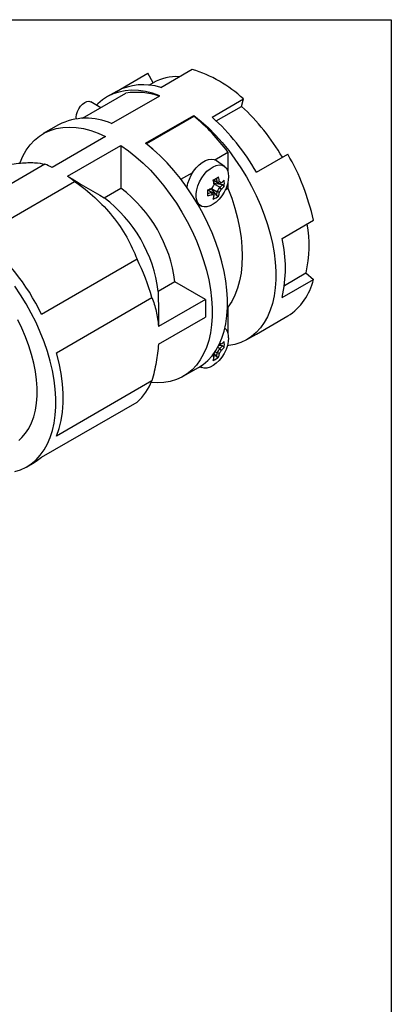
# Model space of a CAD drawing. Header units: inches. Extents: x 0 to 33, y 0 to 25.5.
# Tile 19 of 19: x 30 to 33, y 17.4 to 25.5. Entities that reach past the tile are written whole.
import ezdxf

# ---------------------------------------------------------------- set-up
doc = ezdxf.new("R2010")
doc.units = ezdxf.units.IN
doc.header["$LTSCALE"] = 3
doc.header["$MEASUREMENT"] = 0
doc.linetypes.add('SLD-Solid', pattern=[0])
doc.layers.add('SLD-DEFPOINTS', color=7, linetype='Continuous')

# ---------------------------------------------------------------- blocks, each defined once
blk = doc.blocks.new('Block2')
at = {"color": 7, "linetype": 'SLD-Solid', "lineweight": 18}
for p, q in [((33.0003, 25.5003), (0.0003, 25.5003)), ((33.0003, 0.0003), (33.0003, 25.5003))]:
    blk.add_line(p, q, dxfattribs=at)

msp = doc.modelspace()

# ---------------------------------------------------------------- linework, layer by layer
at = {"color": 7, "linetype": 'SLD-Solid'}
for p, q in [((0.0003, 25.5003), (33.0003, 25.5003)), ((33.0003, 25.5003), (33.0003, 0.0003))]:
    msp.add_line(p, q, dxfattribs=at)
for p, q in [((30.7509, 24.9139), (31.0072, 25.0619)), ((31.0515, 24.9852), (31.0072, 25.0619)), ((31.1141, 24.9464), (31.3704, 25.0944)), ((31.0161, 24.9648), (31.0515, 24.9852)), ((30.4733, 24.6943), (30.8284, 24.8993)), ((30.751, 24.914), (30.6732, 24.8691)), ((30.6232, 24.7809), (30.5408, 24.8284)), ((30.7115, 24.6506), (31.1068, 24.8788)), ((31.5334, 24.7043), (31.7898, 24.8523)), ((31.7735, 24.7918), (31.7898, 24.8523)), ((30.9899, 24.4899), (31.3852, 24.7181)), ((31.3852, 24.7181), (31.3852, 24.7119)), ((31.5677, 24.673), (31.7735, 24.7918)), ((30.2779, 24.6409), (30.1526, 24.5685)), ((30.9962, 24.4873), (31.3852, 24.7119)), ((30.6628, 24.5452), (30.2244, 24.2921)), ((30.9962, 24.4873), (30.9962, 24.485)), ((30.3497, 24.2198), (30.7881, 24.4729)), ((30.7881, 24.4729), (30.7881, 24.1224)), ((31.5562, 24.3552), (31.6636, 24.4172)), ((31.6636, 24.4172), (31.6636, 24.2564)), ((31.8966, 24.2525), (32.1529, 24.4005)), ((30.1654, 24.3183), (29.3837, 23.8671)), ((31.6353, 24.2999), (31.5703, 24.3474)), ((31.2792, 24.1953), (31.3757, 24.251)), ((29.6269, 23.7266), (30.4086, 24.1779)), ((31.5756, 24.1701), (31.546, 24.1872)), ((31.546, 24.1872), (31.5967, 24.158)), ((31.6198, 24.1502), (31.5504, 24.161)), ((31.551, 24.1558), (31.551, 24.1559)), ((31.5967, 24.1296), (31.551, 24.1559)), ((31.5756, 24.1701), (31.5758, 24.17)), ((31.5967, 24.158), (31.5967, 24.158)), ((31.6636, 24.1725), (31.6636, 24.1221)), ((30.6517, 24.0437), (30.7881, 24.1224)), ((31.5003, 24.1081), (31.5299, 24.091)), ((31.5252, 24.1174), (31.5693, 24.0627)), ((31.5299, 24.1194), (31.5301, 24.1195)), ((31.5299, 24.1194), (31.5756, 24.0931)), ((31.5301, 24.0909), (31.5299, 24.091)), ((31.5758, 24.0932), (31.5756, 24.0931)), ((31.5967, 24.1294), (31.5967, 24.1296)), ((31.6419, 24.1096), (31.6636, 24.1221)), ((31.4192, 23.987), (31.4474, 23.9745)), ((31.4218, 23.9825), (31.425, 23.9844)), ((32.1063, 23.7121), (32.3626, 23.8601)), ((30.9198, 23.542), (30.1381, 23.0907)), ((31.2296, 23.3576), (31.0933, 23.2789)), ((31.4799, 23.2131), (31.2296, 23.3576)), ((32.1063, 23.2279), (32.3626, 23.3759)), ((32.1259, 23.3278), (32.3021, 23.4295)), ((32.3021, 23.4295), (32.3626, 23.3759)), ((30.2597, 22.7773), (31.0415, 23.2285)), ((31.4799, 23.2131), (31.0945, 22.9907)), ((31.4799, 23.2131), (31.4799, 23.0685)), ((31.6603, 23.1476), (31.6636, 23.1495)), ((31.6636, 23.1495), (31.6636, 22.9383)), ((31.0945, 22.846), (31.4799, 23.0685)), ((31.8966, 22.9296), (32.1529, 23.0775)), ((31.8188, 22.8847), (31.8966, 22.9295)), ((31.5967, 22.8115), (31.5803, 22.821)), ((31.6198, 22.8322), (31.5888, 22.837)), ((31.5917, 22.8428), (31.5967, 22.8399)), ((31.5917, 22.8428), (31.5967, 22.8399)), ((31.5967, 22.8399), (31.5967, 22.8399)), ((31.5967, 22.8113), (31.5967, 22.8115)), ((31.6636, 22.8545), (31.6636, 22.8544)), ((31.6636, 22.8544), (31.6636, 22.8544)), ((31.551, 22.7608), (31.5442, 22.7648)), ((31.5484, 22.7705), (31.5693, 22.7446)), ((31.5585, 22.7849), (31.5756, 22.775)), ((31.5758, 22.7751), (31.5756, 22.775)), ((31.2982, 22.5841), (31.4235, 22.6565)), ((31.4336, 22.6625), (31.4474, 22.6564)), ((31.0415, 22.5469), (30.2597, 22.0956)), ((30.1381, 21.9226), (30.9198, 22.3739)), ((30.0176, 21.8449), (30.0781, 21.8798))]:
    msp.add_line(p, q)
at = {"flags": 128}
for points in [[(31.1068, 24.8788), (31.047, 24.8986), (30.9882, 24.9125), (30.931, 24.9206), (30.8755, 24.9227), (30.8222, 24.9188), (30.7713, 24.909), (30.7231, 24.8932), (30.6779, 24.8717), (30.6359, 24.8445), (30.5974, 24.8118), (30.5872, 24.8016)], [(30.423, 24.69), (30.422, 24.703), (30.4244, 24.7252), (30.4313, 24.7486), (30.4424, 24.7716), (30.4568, 24.7927), (30.4736, 24.8104), (30.4916, 24.8236), (30.5096, 24.8312), (30.5264, 24.8329), (30.5408, 24.8284)], [(31.3852, 24.7181), (31.4451, 24.6688), (31.5038, 24.6149), (31.561, 24.5569), (31.6165, 24.4949), (31.6698, 24.4295), (31.7207, 24.3608), (31.769, 24.2895), (31.8142, 24.2157), (31.8562, 24.14), (31.8946, 24.0629), (31.9294, 23.9846), (31.9603, 23.9058), (31.9871, 23.8268), (32.0097, 23.748), (32.0279, 23.67), (32.0417, 23.5932), (32.0509, 23.518), (32.0555, 23.4449), (32.0555, 23.3742), (32.0509, 23.3064), (32.0417, 23.2418), (32.0279, 23.1809), (32.0097, 23.1239), (31.9871, 23.0713), (31.9603, 23.0232), (31.9294, 22.98), (31.8946, 22.942), (31.8562, 22.9092), (31.8142, 22.882), (31.769, 22.8605), (31.7207, 22.8448), (31.6698, 22.8349), (31.6582, 22.8336)], [(29.9614, 24.3283), (29.963, 24.3326), (29.9861, 24.3856), (30.0136, 24.4339), (30.0453, 24.4772), (30.081, 24.5152), (30.1204, 24.5477), (30.1634, 24.5745), (30.2097, 24.5955), (30.259, 24.6105), (30.3111, 24.6194), (30.3655, 24.6222), (30.4221, 24.6189), (30.4805, 24.6094), (30.5403, 24.5939), (30.6012, 24.5725), (30.6628, 24.5452)], [(31.4235, 22.6565), (31.4608, 22.681), (31.4993, 22.7138), (31.5341, 22.7518), (31.565, 22.795), (31.5918, 22.8431), (31.6144, 22.8957), (31.6326, 22.9527), (31.6464, 23.0136), (31.6556, 23.0782), (31.6602, 23.146), (31.6602, 23.2167), (31.6556, 23.2898), (31.6464, 23.365), (31.6326, 23.4418), (31.6144, 23.5198), (31.5918, 23.5986), (31.565, 23.6776), (31.5341, 23.7564), (31.4993, 23.8347), (31.4608, 23.9118), (31.4189, 23.9875), (31.3736, 24.0612), (31.3254, 24.1326), (31.2745, 24.2013), (31.2212, 24.2667), (31.1657, 24.3287), (31.1085, 24.3867), (31.0498, 24.4406), (30.9899, 24.4899)], [(31.0657, 24.4265), (31.0331, 24.456), (30.9962, 24.4873)], [(30.7881, 24.4729), (30.8497, 24.429), (30.9106, 24.3802), (30.9704, 24.3266), (31.0287, 24.2687), (31.0853, 24.2067), (31.1398, 24.141), (31.1918, 24.072), (31.2411, 24.0001), (31.2874, 23.9257), (31.3304, 23.8492), (31.3699, 23.7712), (31.4055, 23.692), (31.4372, 23.6121), (31.4647, 23.532), (31.4879, 23.4522), (31.5066, 23.3731), (31.5207, 23.2952), (31.5302, 23.219), (31.5349, 23.1448), (31.5349, 23.0732), (31.5302, 23.0045), (31.5207, 22.9392), (31.5066, 22.8776), (31.4879, 22.8201), (31.4647, 22.7671), (31.4372, 22.7187), (31.4055, 22.6755), (31.3699, 22.6374), (31.3304, 22.6049), (31.2874, 22.5781), (31.2411, 22.5572), (31.1918, 22.5422), (31.1398, 22.5333), (31.0853, 22.5305), (31.0354, 22.5331)], [(31.3287, 24.1281), (31.3291, 24.1313), (31.3361, 24.1638), (31.3476, 24.197), (31.3631, 24.2296), (31.3821, 24.2606), (31.4039, 24.2888), (31.4278, 24.3133), (31.4531, 24.3334), (31.4788, 24.3482), (31.504, 24.3573), (31.528, 24.3604), (31.5498, 24.3574), (31.5688, 24.3484), (31.5703, 24.3474)], [(31.6686, 24.2174), (31.6662, 24.1869), (31.6591, 24.1547), (31.6475, 24.1221), (31.6319, 24.0901), (31.6127, 24.0599), (31.5908, 24.0326), (31.5669, 24.0093), (31.5419, 23.9907), (31.5166, 23.9775), (31.492, 23.9702), (31.469, 23.969), (31.4484, 23.9741), (31.4309, 23.9851), (31.4172, 24.0018), (31.4078, 24.0235), (31.403, 24.0494), (31.403, 24.0787), (31.4078, 24.1101), (31.4172, 24.1427), (31.4309, 24.1752), (31.4484, 24.2064), (31.469, 24.2352), (31.492, 24.2607), (31.5166, 24.2817), (31.5419, 24.2977), (31.5669, 24.308), (31.5908, 24.3123), (31.6127, 24.3103), (31.6319, 24.3022), (31.6475, 24.2883), (31.6591, 24.269), (31.6662, 24.2451), (31.6686, 24.2174)], [(31.5758, 24.17), (31.5786, 24.1684), (31.5814, 24.1668), (31.5841, 24.1653), (31.5867, 24.1637), (31.5893, 24.1622), (31.5918, 24.1608), (31.5943, 24.1593), (31.5967, 24.158)], [(31.6093, 24.1666), (31.6075, 24.1676), (31.6056, 24.1687), (31.6038, 24.1697), (31.6019, 24.1708), (31.6, 24.1719), (31.598, 24.1731), (31.5961, 24.1742), (31.594, 24.1754)], [(31.551, 24.0789), (31.5486, 24.0802), (31.5462, 24.0817), (31.5436, 24.0831), (31.541, 24.0846), (31.5384, 24.0862), (31.5357, 24.0877), (31.5329, 24.0893), (31.5301, 24.0909)], [(31.6636, 24.1221), (31.6939, 24.0406), (31.7199, 23.9591), (31.7414, 23.8781), (31.7583, 23.7981), (31.7704, 23.7195), (31.7777, 23.6428), (31.7801, 23.5685), (31.7777, 23.4971), (31.7704, 23.4288), (31.7583, 23.3642), (31.7414, 23.3036), (31.7199, 23.2474), (31.6939, 23.1959), (31.6636, 23.1495)], [(31.5346, 24.0725), (31.5367, 24.0713), (31.5386, 24.0702), (31.5406, 24.069), (31.5425, 24.0679), (31.5444, 24.0668), (31.5462, 24.0658), (31.5481, 24.0647), (31.5498, 24.0637)], [(29.9185, 21.8047), (29.9669, 21.8203), (30.0122, 21.8418), (30.0543, 21.869), (30.0929, 21.9017), (30.1279, 21.9397), (30.1588, 21.9829), (30.1857, 22.031), (30.2084, 22.0837), (30.2267, 22.1408), (30.2405, 22.2018), (30.2497, 22.2664), (30.2544, 22.3343), (30.2544, 22.4051), (30.2497, 22.4784), (30.2405, 22.5537), (30.2267, 22.6307), (30.2084, 22.7088), (30.1857, 22.7877), (30.1588, 22.8668), (30.1279, 22.9458), (30.0929, 23.0242), (30.0543, 23.1015), (30.0122, 23.1772), (29.9669, 23.2511), (29.9185, 23.3225)], [(29.9531, 22.0604), (29.9775, 22.0827), (30.008, 22.1181), (30.0346, 22.1586), (30.057, 22.2038), (30.0751, 22.2535), (30.0888, 22.3072), (30.098, 22.3647), (30.1027, 22.4255), (30.1027, 22.4892), (30.098, 22.5553), (30.0888, 22.6234), (30.0751, 22.693), (30.057, 22.7636), (30.0346, 22.8347), (30.008, 22.9058), (29.9775, 22.9765), (29.9432, 23.0461)], [(31.6686, 22.8993), (31.6662, 22.8689), (31.6591, 22.8367), (31.6475, 22.804), (31.6319, 22.772), (31.6127, 22.7419), (31.5908, 22.7146), (31.5669, 22.6912), (31.5419, 22.6726), (31.5166, 22.6594), (31.492, 22.6521), (31.469, 22.651), (31.4484, 22.656), (31.4353, 22.6635)], [(31.6093, 22.8485), (31.6075, 22.8496), (31.6056, 22.8506), (31.6038, 22.8517), (31.6019, 22.8528), (31.6, 22.8539), (31.598, 22.855), (31.5976, 22.8552)], [(30.2597, 22.0956), (30.2816, 22.1563), (30.2981, 22.2219), (30.3092, 22.2919), (30.3147, 22.366), (30.3147, 22.4435), (30.3092, 22.5239), (30.2981, 22.6067), (30.2816, 22.6914), (30.2597, 22.7773)], [(31.5346, 22.7544), (31.5367, 22.7533), (31.5386, 22.7521), (31.5406, 22.751), (31.5425, 22.7499), (31.5444, 22.7488), (31.5462, 22.7477), (31.5481, 22.7467), (31.5498, 22.7456)], [(30.0781, 21.8798), (30.0941, 21.8895), (30.1381, 21.9226)]]:
    msp.add_lwpolyline(points, dxfattribs=at)
for centre, radius, start, end in [((31.0585, 24.0699), 1.0709, 46.93698, 73.0684), ((30.9713, 24.4965), 0.4721, 72.3916, 117.82743), ((31.2433, 24.6406), 0.3943, 86.65311, 119.09843), ((30.9155, 24.3461), 0.56, 70.76144, 98.94042), ((30.6427, 23.5396), 1.6872, 29.67521, 47.91393), ((30.5048, 24.1946), 0.5007, 65.61783, 116.95133), ((30.3028, 23.4106), 1.6926, 36.49125, 50.24716), ((30.3078, 23.3472), 1.8286, 29.67521, 47.91393), ((30.5744, 23.4772), 1.8288, 12.08684, 30.32452), ((29.8284, 23.4816), 0.902, 63.95937, 68.06052), ((29.6457, 23.1652), 1.268, 53.00816, 56.27627), ((31.1427, 24.9332), 0.8453, 298.26744, 301.72718), ((31.1276, 24.0957), 0.4257, 7.3052, 12.61933), ((31.1492, 24.1078), 0.4047, 6.83228, 12.24686), ((31.1758, 24.1223), 0.4027, 6.8256, 11.69606), ((31.1718, 24.1212), 0.4257, 7.3052, 12.61933), ((31.472, 24.3403), 0.2214, 308.31351, 316.53311), ((31.4064, 24.1625), 0.2277, 353.56556, 6.43444), ((30.098, 23.2141), 1.1406, 7.2258, 52.7742), ((31.3707, 24.4915), 0.4047, 287.75091, 293.16516), ((31.3704, 24.5162), 0.4257, 287.37847, 292.69226), ((30.6527, 24.0845), 0.8452, 358.26975, 1.73025), ((31.3715, 24.4612), 0.4027, 288.30187, 293.17185), ((31.1887, 24.3408), 0.4086, 327.8676, 332.1324), ((31.3608, 24.122), 0.2167, 344.11597, 352.32808), ((31.2454, 24.308), 0.3941, 326.95773, 333.04227), ((31.375, 24.1212), 0.2214, 343.46502, 351.68397), ((31.2481, 24.3065), 0.4086, 327.8676, 332.1324), ((31.4643, 24.3011), 0.2167, 307.66937, 315.88209), ((31.472, 24.2892), 0.2214, 308.31351, 316.53311), ((29.9617, 23.1354), 1.1406, 7.2258, 52.7742), ((31.3704, 24.4652), 0.4257, 287.37847, 292.69226), ((31.3308, 24.0957), 0.2214, 343.46502, 351.68397), ((31.452, 24.2414), 0.2277, 293.56249, 306.43213), ((31.3618, 23.6502), 0.9659, 346.79407, 10.73999), ((28.5176, 22.3114), 1.7982, 25.68128, 51.90787), ((31.0628, 23.47), 1.0712, 346.9364, 13.0636), ((29.2678, 22.7207), 1.8449, 15.97759, 26.43377), ((31.9014, 23.4771), 0.4722, 302.18449, 347.61417), ((31.5688, 22.9075), 0.1002, 355.33514, 45.35895), ((31.472, 23.0222), 0.2214, 308.31351, 316.53311), ((31.4064, 22.8444), 0.2277, 353.56556, 6.43444), ((31.2454, 22.99), 0.3941, 326.95773, 333.04227), ((31.2481, 22.9885), 0.4086, 327.8676, 332.1324), ((31.4643, 22.9831), 0.2167, 307.66937, 315.88209), ((31.472, 22.9712), 0.2214, 308.31351, 316.53311), ((31.3308, 22.7777), 0.2214, 343.46502, 351.68397), ((31.452, 22.9234), 0.2277, 293.56249, 306.43213), ((31.3608, 22.804), 0.2167, 344.11597, 352.32808), ((31.375, 22.8032), 0.2214, 343.46502, 351.68397), ((30.6103, 22.7207), 0.4649, 311.75068, 338.04797)]:
    msp.add_arc(centre, radius, start, end)
for points, knots in [([(29.6542, 24.2726), (29.7128, 24.2863), (29.7686, 24.2981), (29.8729, 24.3168), (29.9214, 24.3237), (30.0096, 24.3316), (30.0477, 24.3324), (30.1136, 24.329), (30.1415, 24.3247), (30.1654, 24.3183)], [0, 0, 0, 0, 0.25, 0.25, 0.5, 0.5, 0.75, 0.75, 1, 1, 1, 1]), ([(30.4086, 24.1779), (30.4673, 24.1366), (30.5231, 24.0926), (30.6273, 23.9978), (30.6758, 23.947), (30.764, 23.8373), (30.8021, 23.7804), (30.868, 23.6635), (30.8959, 23.6034), (30.9198, 23.542)], [0, 0, 0, 0, 0.25, 0.25, 0.5, 0.5, 0.75, 0.75, 1, 1, 1, 1]), ([(31.0415, 23.2285), (31.0551, 23.1933), (31.0667, 23.1561), (31.0802, 23.0968), (31.0841, 23.0765), (31.0905, 23.0344), (31.0929, 23.0127), (31.0945, 22.9907)], [0, 0, 0, 0, 0.5, 0.5, 0.75, 0.75, 1, 1, 1, 1]), ([(31.0945, 22.846), (31.0913, 22.7987), (31.085, 22.7498), (31.0714, 22.6744), (31.0661, 22.6489), (31.0546, 22.5979), (31.0483, 22.5724), (31.0415, 22.5469)], [0, 0, 0, 0, 0.5, 0.5, 0.75, 0.75, 1, 1, 1, 1])]:
    msp.add_open_spline(points, degree=3, knots=knots)
for points in [[(30.3497, 24.2198), (30.4504, 24.1612), (30.5512, 24.1026), (30.6517, 24.0437)], [(31.5498, 24.1498), (31.5502, 24.1518), (31.5506, 24.1538), (31.551, 24.1558)], [(31.594, 24.1754), (31.588, 24.1736), (31.5819, 24.1718), (31.5758, 24.17)], [(31.6093, 24.1666), (31.6051, 24.1637), (31.6009, 24.1608), (31.5967, 24.158)], [(31.5346, 24.1235), (31.5332, 24.1222), (31.5316, 24.1209), (31.5301, 24.1195)], [(31.5346, 24.0725), (31.5332, 24.0786), (31.5316, 24.0848), (31.5301, 24.0909)], [(31.5498, 24.0637), (31.5502, 24.0687), (31.5506, 24.0738), (31.551, 24.0789)], [(31.594, 24.0892), (31.588, 24.0905), (31.5819, 24.0918), (31.5758, 24.0932)], [(31.6093, 24.1155), (31.6051, 24.1201), (31.6009, 24.1248), (31.5967, 24.1294)], [(31.6327, 24.1369), (31.6283, 24.1415), (31.624, 24.1459), (31.6198, 24.1502)], [(31.5693, 24.0627), (31.5751, 24.0612), (31.5811, 24.0597), (31.5872, 24.0582)], [(31.0933, 23.2789), (31.0939, 23.1828), (31.0943, 23.0868), (31.0945, 22.9907)], [(31.6093, 22.8485), (31.6051, 22.8457), (31.6009, 22.8428), (31.5967, 22.8399)], [(31.6093, 22.7975), (31.6051, 22.8021), (31.6009, 22.8067), (31.5967, 22.8113)], [(31.6327, 22.8189), (31.6283, 22.8234), (31.624, 22.8279), (31.6198, 22.8322)], [(31.5498, 22.7456), (31.5502, 22.7507), (31.5506, 22.7558), (31.551, 22.7608)], [(31.5693, 22.7446), (31.5751, 22.7432), (31.5811, 22.7417), (31.5872, 22.7402)], [(31.594, 22.7712), (31.588, 22.7725), (31.5819, 22.7738), (31.5758, 22.7751)]]:
    msp.add_open_spline(points, degree=3)

# ---------------------------------------------------------------- block references
at = {"layer": 'SLD-DEFPOINTS'}
msp.add_blockref('Block2', (0, 0), dxfattribs=at)

doc.saveas('drawing.dxf')
